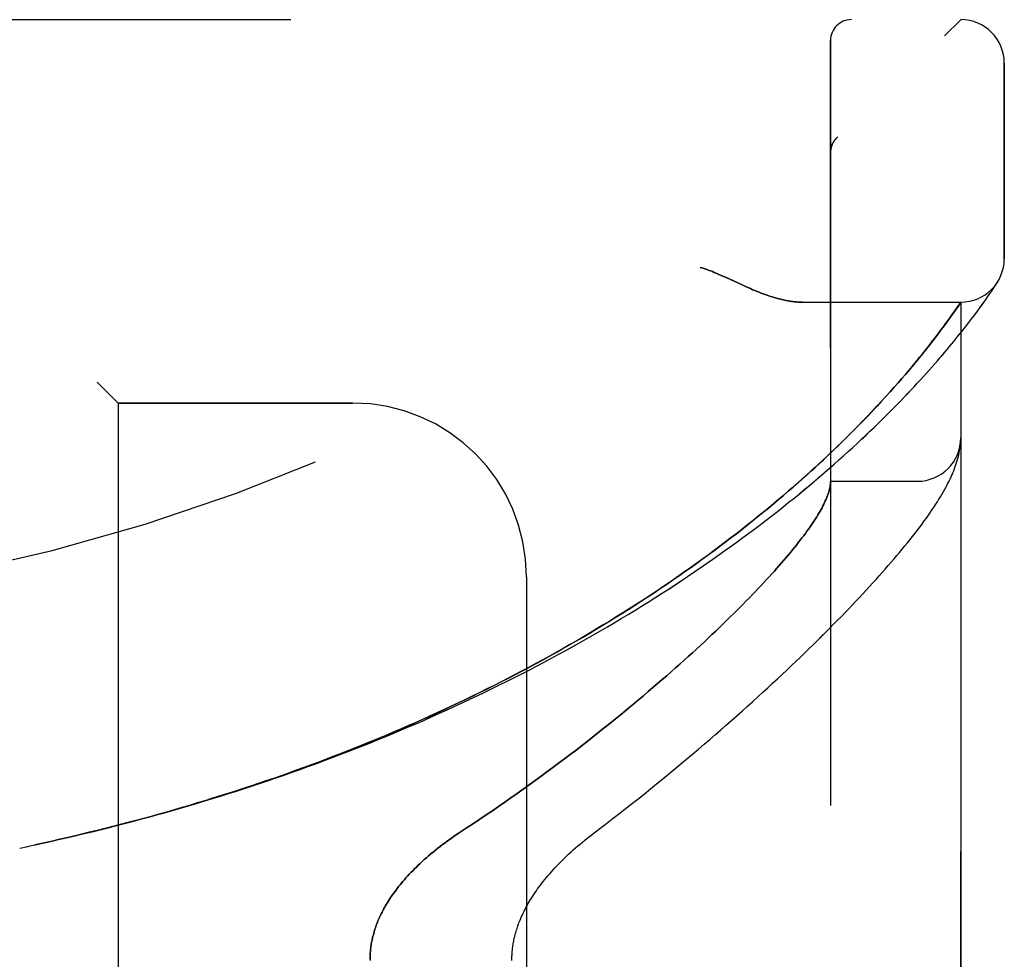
# Model space of a CAD drawing. Header units: inches. Extents: x 0 to 200, y 0 to 129.
# Tile 243 of 256: x 108.09 to 109.51, y 39.06 to 40.41. Entities that reach past the tile are written whole.
import ezdxf

# ---------------------------------------------------------------- set-up
doc = ezdxf.new("R2010")
doc.units = ezdxf.units.IN
doc.header["$LTSCALE"] = 11
doc.header["$MEASUREMENT"] = 0
doc.linetypes.add('HIDDEN', pattern=[0.2, 0.1, -0.1])
doc.layers.add('LEFTHAND_DOOR_ASSEMBLY', color=7, linetype='CONTINUOUS')
doc.layers.add('RIGHTHAND_DOOR_ASSEMBLY', color=7, linetype='CONTINUOUS')

msp = doc.modelspace()

# ---------------------------------------------------------------- linework, layer by layer
at = {"layer": 'LEFTHAND_DOOR_ASSEMBLY', "color": 8, "linetype": 'HIDDEN'}
for p, q in [((107.3792, 40.4121), (109.4429, 40.4121)), ((109.2554, 37.7396), (109.2554, 40.3821)), ((109.5054, 40.0683), (109.5054, 40.3496)), ((109.2657, 40.2434), (109.2655, 40.2432)), ((109.2554, 40.221), (109.2554, 40.2207)), ((109.121, 40.0339), (109.1291, 40.0301)), ((109.4937, 40.0317), (109.4957, 40.0348)), ((109.4954, 40.0343), (109.4951, 40.0338)), ((109.4954, 40.0343), (109.4957, 40.0348)), ((109.4816, 40.0138), (109.4839, 40.0171)), ((109.4839, 40.0171), (109.4868, 40.0214)), ((109.4868, 40.0214), (109.4892, 40.025)), ((109.4892, 40.025), (109.4913, 40.028)), ((109.2149, 40.0058), (109.4429, 40.0058)), ((109.4376, 39.998), (109.4429, 40.0058)), ((109.4429, 38.1158), (109.4429, 40.0058)), ((109.4702, 39.9977), (109.4735, 40.0023)), ((109.4735, 40.0023), (109.4764, 40.0064)), ((109.4764, 40.0064), (109.4792, 40.0103)), ((109.4792, 40.0103), (109.4816, 40.0138)), ((109.4285, 39.9851), (109.4316, 39.9895)), ((109.4316, 39.9895), (109.4344, 39.9935)), ((109.4344, 39.9935), (109.4376, 39.998)), ((109.4628, 39.9877), (109.4667, 39.9929)), ((109.4667, 39.9929), (109.4702, 39.9977)), ((109.4176, 39.9701), (109.4215, 39.9754)), ((109.4215, 39.9754), (109.4251, 39.9804)), ((109.4251, 39.9804), (109.4285, 39.9851)), ((109.4494, 39.9702), (109.4542, 39.9764)), ((109.4542, 39.9764), (109.4587, 39.9822)), ((109.4587, 39.9822), (109.4628, 39.9877)), ((109.4088, 39.9585), (109.4133, 39.9645)), ((109.4133, 39.9645), (109.4176, 39.9701)), ((109.4388, 39.9568), (109.4443, 39.9637)), ((109.4443, 39.9637), (109.4494, 39.9702)), ((109.3953, 39.9411), (109.3989, 39.9456)), ((109.3989, 39.9456), (109.4023, 39.95)), ((109.4023, 39.95), (109.4057, 39.9543)), ((109.4057, 39.9543), (109.4088, 39.9585)), ((109.4329, 39.9495), (109.4388, 39.9568)), ((109.3877, 39.9315), (109.3916, 39.9364)), ((109.3916, 39.9364), (109.3953, 39.9411)), ((109.3727, 39.9132), (109.3772, 39.9187)), ((109.3772, 39.9187), (109.3815, 39.9239)), ((109.3631, 39.9019), (109.368, 39.9077)), ((109.368, 39.9077), (109.3727, 39.9132)), ((108.2004, 39.8908), (108.2304, 39.8608)), ((109.347, 39.8835), (109.3526, 39.8898)), ((109.3526, 39.8898), (109.3579, 39.8959)), ((109.3579, 39.8959), (109.3631, 39.9019)), ((109.3351, 39.8702), (109.3412, 39.877)), ((109.3412, 39.877), (109.347, 39.8835)), ((108.5679, 39.8608), (108.2304, 39.8608)), ((108.2304, 39.8608), (108.2304, 38.2608)), ((109.3221, 39.8561), (109.3288, 39.8633)), ((109.3288, 39.8633), (109.3351, 39.8702)), ((109.3079, 39.841), (109.3151, 39.8487)), ((109.3151, 39.8487), (109.3221, 39.8561)), ((109.4427, 39.8043), (109.4428, 39.805)), ((109.4427, 39.8036), (109.4427, 39.8043)), ((109.4428, 39.805), (109.4428, 39.8057)), ((109.442, 39.7974), (109.4421, 39.7981)), ((109.4421, 39.7988), (109.4422, 39.7995)), ((109.4421, 39.7981), (109.4421, 39.7988)), ((109.4422, 39.7995), (109.4423, 39.8002)), ((109.4423, 39.8002), (109.4424, 39.8009)), ((109.4424, 39.8009), (109.4425, 39.8016)), ((109.4425, 39.8022), (109.4426, 39.8029)), ((109.4425, 39.8016), (109.4425, 39.8022)), ((109.4426, 39.8029), (109.4427, 39.8036)), ((109.2554, 39.7483), (109.3804, 39.7483)), ((108.8179, 39.6108), (108.8179, 38.5108)), ((108.0889, 39.2208), (108.1004, 39.2232))]:
    msp.add_line(p, q, dxfattribs=at)
for points in [[(109.2616, 40.239), (109.2618, 40.2392), (109.262, 40.2395), (109.2622, 40.2397), (109.2624, 40.2399), (109.2625, 40.2402), (109.2627, 40.2404), (109.2629, 40.2406), (109.2631, 40.2408), (109.2633, 40.241), (109.2635, 40.2413), (109.2637, 40.2415), (109.2639, 40.2417), (109.2641, 40.2419), (109.2644, 40.2421), (109.2646, 40.2423), (109.2648, 40.2425), (109.265, 40.2428), (109.2653, 40.243), (109.2655, 40.2432), (109.2657, 40.2434)], [(109.2575, 40.2317), (109.2573, 40.2311), (109.2571, 40.2305), (109.2569, 40.2299), (109.2567, 40.2293), (109.2565, 40.2287), (109.2563, 40.2281), (109.2562, 40.2275), (109.2561, 40.2269), (109.2559, 40.2263), (109.2558, 40.2257), (109.2557, 40.2251), (109.2557, 40.2245), (109.2556, 40.2239), (109.2555, 40.2232), (109.2555, 40.2226), (109.2554, 40.222), (109.2554, 40.2214), (109.2554, 40.221)], [(109.2616, 40.239), (109.2613, 40.2385), (109.2609, 40.2381), (109.2606, 40.2376), (109.2602, 40.2371), (109.2599, 40.2366), (109.2596, 40.236), (109.2593, 40.2355), (109.259, 40.235), (109.2587, 40.2344), (109.2585, 40.2339), (109.2582, 40.2333), (109.2579, 40.2328), (109.2577, 40.2322), (109.2575, 40.2317)], [(109.0679, 40.0558), (109.07, 40.0552), (109.072, 40.0546), (109.0741, 40.0539), (109.0763, 40.0532), (109.0785, 40.0524), (109.0807, 40.0516), (109.0831, 40.0507), (109.0856, 40.0498), (109.0882, 40.0487), (109.091, 40.0475), (109.094, 40.0463), (109.0972, 40.0449), (109.1006, 40.0433), (109.1042, 40.0417)], [(109.1042, 40.0417), (109.1123, 40.0379), (109.121, 40.0339)], [(109.4913, 40.028), (109.4918, 40.0289), (109.4937, 40.0317)], [(109.1291, 40.0301), (109.1329, 40.0284), (109.1366, 40.0268), (109.1401, 40.0253), (109.1434, 40.0238), (109.1467, 40.0225), (109.1498, 40.0212), (109.1528, 40.02), (109.1557, 40.0189), (109.1586, 40.0178), (109.1614, 40.0168), (109.1641, 40.0158), (109.1667, 40.0149), (109.1692, 40.0141), (109.1717, 40.0133), (109.1742, 40.0126), (109.1765, 40.0119), (109.1789, 40.0112), (109.1811, 40.0106), (109.1833, 40.01), (109.1855, 40.0095), (109.1876, 40.009), (109.1897, 40.0086), (109.1918, 40.0082), (109.1938, 40.0078), (109.1957, 40.0075), (109.1976, 40.0072), (109.1995, 40.0069), (109.2014, 40.0067), (109.2032, 40.0065), (109.205, 40.0063), (109.2067, 40.0061), (109.2084, 40.006), (109.2101, 40.0059), (109.2117, 40.0059), (109.2133, 40.0058), (109.2149, 40.0058)], [(108.1001, 39.2232), (108.112, 39.2257), (108.1236, 39.2282), (108.1352, 39.2308), (108.1468, 39.2334), (108.1584, 39.2361), (108.17, 39.2388), (108.1816, 39.2415), (108.1932, 39.2443), (108.2048, 39.2472), (108.2164, 39.2501), (108.228, 39.253), (108.2396, 39.256), (108.2511, 39.259), (108.2627, 39.2621), (108.2743, 39.2652), (108.2858, 39.2684), (108.2974, 39.2716), (108.3089, 39.2749), (108.3205, 39.2782), (108.332, 39.2816), (108.3435, 39.285), (108.355, 39.2885), (108.3665, 39.292), (108.378, 39.2956), (108.3895, 39.2992), (108.401, 39.3028), (108.4124, 39.3065), (108.4239, 39.3103), (108.4353, 39.3141), (108.4467, 39.3179), (108.4581, 39.3218), (108.4695, 39.3258), (108.4809, 39.3298), (108.4922, 39.3338), (108.5036, 39.3379), (108.5149, 39.342), (108.5262, 39.3462), (108.5375, 39.3505), (108.5487, 39.3547), (108.56, 39.3591), (108.5712, 39.3634), (108.5824, 39.3679), (108.5936, 39.3723), (108.6047, 39.3768), (108.6159, 39.3814), (108.627, 39.386), (108.6381, 39.3907), (108.6491, 39.3954), (108.6601, 39.4001), (108.6711, 39.4049), (108.6821, 39.4098), (108.6931, 39.4147), (108.704, 39.4196), (108.7149, 39.4246), (108.7257, 39.4296), (108.7365, 39.4347), (108.7473, 39.4398), (108.7581, 39.445), (108.7688, 39.4502), (108.7794, 39.4554), (108.7901, 39.4607), (108.8007, 39.466), (108.8112, 39.4714), (108.8218, 39.4768), (108.8322, 39.4823), (108.8427, 39.4878), (108.8531, 39.4933), (108.8634, 39.4989), (108.8737, 39.5045), (108.884, 39.5102), (108.8942, 39.5159), (108.9043, 39.5216), (108.9144, 39.5274), (108.9245, 39.5331), (108.9345, 39.539), (108.9444, 39.5448), (108.9543, 39.5507), (108.9641, 39.5567), (108.9739, 39.5626), (108.9836, 39.5686), (108.9932, 39.5746), (109.0028, 39.5807), (109.0123, 39.5867), (109.0218, 39.5928), (109.0312, 39.5989), (109.0405, 39.6051), (109.0497, 39.6112), (109.0589, 39.6174), (109.068, 39.6236), (109.077, 39.6298), (109.086, 39.636), (109.0948, 39.6423), (109.1036, 39.6485), (109.1124, 39.6548), (109.121, 39.6611), (109.1295, 39.6673), (109.138, 39.6736), (109.1464, 39.6799), (109.1547, 39.6862), (109.1628, 39.6924), (109.171, 39.6987), (109.179, 39.705), (109.1869, 39.7112), (109.1947, 39.7175), (109.2024, 39.7237), (109.2101, 39.7299), (109.2176, 39.7362), (109.2251, 39.7424), (109.2324, 39.7485), (109.2396, 39.7547), (109.2468, 39.7608), (109.2538, 39.7669), (109.2607, 39.773), (109.2675, 39.779), (109.2742, 39.785), (109.2808, 39.7909), (109.2873, 39.7969), (109.2937, 39.8027), (109.3, 39.8086), (109.3061, 39.8144), (109.3122, 39.8201), (109.3181, 39.8258), (109.3239, 39.8314), (109.3296, 39.837), (109.3352, 39.8425), (109.3407, 39.848), (109.346, 39.8534), (109.3512, 39.8587), (109.3564, 39.8639), (109.3614, 39.8691), (109.3663, 39.8743), (109.3711, 39.8793), (109.3758, 39.8843), (109.3803, 39.8892), (109.3848, 39.8941), (109.3891, 39.8988), (109.3933, 39.9035), (109.3975, 39.9081), (109.4015, 39.9126), (109.4054, 39.917), (109.4092, 39.9214), (109.4129, 39.9257), (109.4165, 39.9299), (109.42, 39.934), (109.4233, 39.938), (109.4266, 39.9419), (109.4329, 39.9495)], [(109.3815, 39.9239), (109.3836, 39.9265), (109.3877, 39.9315)], [(108.1112, 39.2255), (108.1223, 39.228), (108.1334, 39.2304), (108.1446, 39.2329), (108.1557, 39.2355), (108.1668, 39.2381), (108.178, 39.2407), (108.1891, 39.2434), (108.2002, 39.2461), (108.2113, 39.2489), (108.2224, 39.2517), (108.2335, 39.2545), (108.2446, 39.2574), (108.2557, 39.2604), (108.2668, 39.2634), (108.2779, 39.2664), (108.2889, 39.2695), (108.3, 39.2726), (108.311, 39.2757), (108.3221, 39.279), (108.3331, 39.2822), (108.3441, 39.2855), (108.3552, 39.2888), (108.3662, 39.2922), (108.3772, 39.2957), (108.3882, 39.2991), (108.3991, 39.3027), (108.4101, 39.3062), (108.421, 39.3099), (108.432, 39.3135), (108.4429, 39.3172), (108.4538, 39.321), (108.4647, 39.3248), (108.4756, 39.3286), (108.4864, 39.3325), (108.4973, 39.3364), (108.5081, 39.3404), (108.5189, 39.3444), (108.5297, 39.3485), (108.5404, 39.3526), (108.5512, 39.3568), (108.5619, 39.361), (108.5726, 39.3652), (108.5833, 39.3695), (108.594, 39.3739), (108.6046, 39.3782), (108.6152, 39.3827), (108.6258, 39.3872), (108.6364, 39.3917), (108.6469, 39.3962), (108.6574, 39.4009), (108.6679, 39.4055), (108.6783, 39.4102), (108.6888, 39.4149), (108.6992, 39.4197), (108.7095, 39.4246), (108.7198, 39.4294), (108.7301, 39.4344), (108.7404, 39.4393), (108.7506, 39.4443), (108.7608, 39.4494), (108.771, 39.4545), (108.7811, 39.4596), (108.7912, 39.4648), (108.8013, 39.47), (108.8113, 39.4752), (108.8212, 39.4805), (108.8312, 39.4859), (108.8411, 39.4912), (108.8509, 39.4967), (108.8607, 39.5021), (108.8704, 39.5076), (108.8801, 39.5131), (108.8898, 39.5187), (108.8994, 39.5243), (108.909, 39.5299), (108.9185, 39.5356), (108.9279, 39.5413), (108.9373, 39.547), (108.9467, 39.5528), (108.956, 39.5586), (108.9652, 39.5644), (108.9744, 39.5702), (108.9835, 39.5761), (108.9925, 39.582), (109.0015, 39.588), (109.0104, 39.5939), (109.0193, 39.5999), (109.0281, 39.6059), (109.0368, 39.6119), (109.0455, 39.618), (109.0541, 39.624), (109.0626, 39.6301), (109.071, 39.6362), (109.0794, 39.6423), (109.0877, 39.6484), (109.0959, 39.6545), (109.104, 39.6606), (109.112, 39.6668), (109.12, 39.6729), (109.1279, 39.6791), (109.1357, 39.6852), (109.1434, 39.6913), (109.151, 39.6975), (109.1585, 39.7036), (109.166, 39.7097), (109.1733, 39.7158), (109.1806, 39.7219), (109.1877, 39.728), (109.1947, 39.734), (109.2016, 39.7399), (109.2083, 39.7458), (109.2148, 39.7516), (109.2212, 39.7573), (109.2273, 39.7628), (109.2333, 39.7682), (109.239, 39.7736), (109.2446, 39.7787), (109.25, 39.7838), (109.2553, 39.7887), (109.2603, 39.7936), (109.2653, 39.7983), (109.2701, 39.803), (109.2747, 39.8075), (109.2793, 39.812), (109.2837, 39.8164), (109.288, 39.8207), (109.2922, 39.825), (109.2963, 39.8291), (109.3002, 39.8331), (109.3079, 39.841)], [(109.4428, 39.8057), (109.4428, 39.8061), (109.4428, 39.8064), (109.4429, 39.8068), (109.4429, 39.8071), (109.4429, 39.8075), (109.4429, 39.8079), (109.4429, 39.8083), (109.4429, 39.8086), (109.4429, 39.809), (109.4429, 39.8094), (109.4429, 39.8097), (109.4429, 39.81)], [(108.9088, 39.2376), (108.9217, 39.2475), (108.9313, 39.2548), (108.9408, 39.2621), (108.9502, 39.2694), (108.9595, 39.2767), (108.9688, 39.284), (108.978, 39.2912), (108.9871, 39.2985), (108.9962, 39.3058), (109.0051, 39.313), (109.014, 39.3203), (109.0228, 39.3275), (109.0315, 39.3346), (109.0401, 39.3418), (109.0486, 39.3489), (109.057, 39.356), (109.0653, 39.3631), (109.0736, 39.3701), (109.0817, 39.3771), (109.0898, 39.3841), (109.0977, 39.391), (109.1056, 39.3979), (109.1134, 39.4047), (109.121, 39.4115), (109.1286, 39.4182), (109.1361, 39.425), (109.1435, 39.4316), (109.1508, 39.4382), (109.158, 39.4448), (109.1651, 39.4513), (109.1721, 39.4578), (109.179, 39.4642), (109.1858, 39.4705), (109.1925, 39.4768), (109.1991, 39.4831), (109.2056, 39.4893), (109.212, 39.4954), (109.2183, 39.5015), (109.2245, 39.5076), (109.2307, 39.5136), (109.2367, 39.5195), (109.2426, 39.5254), (109.2485, 39.5312), (109.2543, 39.537), (109.2599, 39.5427), (109.2655, 39.5483), (109.271, 39.5539), (109.2764, 39.5595), (109.2817, 39.565), (109.2869, 39.5704), (109.292, 39.5758), (109.297, 39.5812), (109.302, 39.5865), (109.3069, 39.5917), (109.3116, 39.5969), (109.3163, 39.602), (109.3209, 39.6071), (109.3254, 39.6121), (109.3299, 39.6171), (109.3342, 39.622), (109.3385, 39.6269), (109.3427, 39.6318), (109.3468, 39.6366), (109.3509, 39.6413), (109.3548, 39.646), (109.3587, 39.6507), (109.3625, 39.6553), (109.3662, 39.6599), (109.3699, 39.6644), (109.3734, 39.669), (109.377, 39.6735), (109.3804, 39.678), (109.3838, 39.6824), (109.3871, 39.6868), (109.3902, 39.6912), (109.3933, 39.6954), (109.3963, 39.6996), (109.3991, 39.7037), (109.4018, 39.7076), (109.4044, 39.7115), (109.4068, 39.7152), (109.4091, 39.7188), (109.4114, 39.7224), (109.4135, 39.7259), (109.4155, 39.7293), (109.4174, 39.7326), (109.4193, 39.7359), (109.4211, 39.7391), (109.4228, 39.7422), (109.4244, 39.7454), (109.4259, 39.7484), (109.4274, 39.7515), (109.4288, 39.7545), (109.4301, 39.7575), (109.4314, 39.7605), (109.4326, 39.7634), (109.4338, 39.7664), (109.4349, 39.7693), (109.4359, 39.7722), (109.4368, 39.7751), (109.4377, 39.778), (109.4386, 39.7809), (109.4393, 39.7837), (109.44, 39.7865), (109.4406, 39.7893), (109.4411, 39.7921), (109.4416, 39.7948), (109.442, 39.7974)], [(109.2554, 39.7473), (109.2554, 39.747), (109.2554, 39.7467), (109.2554, 39.7464), (109.2554, 39.746), (109.2554, 39.7456), (109.2553, 39.7452), (109.2553, 39.7447), (109.2552, 39.7442)], [(109.2552, 39.7442), (109.255, 39.7425), (109.2547, 39.7407), (109.2544, 39.7388), (109.254, 39.7369), (109.2535, 39.735), (109.2529, 39.733), (109.2523, 39.731), (109.2515, 39.7289), (109.2508, 39.7267), (109.2499, 39.7245), (109.249, 39.7223), (109.2479, 39.72), (109.2469, 39.7177), (109.2457, 39.7153), (109.2445, 39.7128), (109.2432, 39.7103), (109.2418, 39.7078), (109.2403, 39.7052), (109.2388, 39.7025), (109.2372, 39.6998), (109.2355, 39.6971), (109.2337, 39.6943), (109.2319, 39.6914), (109.2299, 39.6885), (109.2279, 39.6856), (109.2259, 39.6825), (109.2237, 39.6795), (109.2215, 39.6764), (109.2192, 39.6732), (109.2168, 39.67), (109.2143, 39.6667), (109.2117, 39.6634), (109.2091, 39.66), (109.2064, 39.6565), (109.2036, 39.653), (109.2007, 39.6495), (109.1977, 39.6459), (109.1947, 39.6422), (109.1916, 39.6385), (109.1883, 39.6347), (109.185, 39.6309), (109.1817, 39.627), (109.1782, 39.6231), (109.1746, 39.6191), (109.171, 39.6151), (109.1673, 39.611), (109.1635, 39.6068), (109.1596, 39.6026), (109.1556, 39.5983), (109.1515, 39.594), (109.1473, 39.5896), (109.1431, 39.5852), (109.1387, 39.5807), (109.1343, 39.5762), (109.1298, 39.5716), (109.1251, 39.5669), (109.1204, 39.5622), (109.1156, 39.5575), (109.1107, 39.5527), (109.1057, 39.5478), (109.1007, 39.5429), (109.0955, 39.5379), (109.0902, 39.5329), (109.0849, 39.5278), (109.0794, 39.5227), (109.0739, 39.5175), (109.0682, 39.5122), (109.0625, 39.507), (109.0567, 39.5016), (109.0507, 39.4962), (109.0447, 39.4908), (109.0386, 39.4853), (109.0324, 39.4798), (109.0261, 39.4742), (109.0197, 39.4686), (109.0132, 39.463), (109.0066, 39.4573), (108.9999, 39.4515), (108.9932, 39.4457), (108.9863, 39.4399), (108.9793, 39.434), (108.9723, 39.4281), (108.9651, 39.4222), (108.9579, 39.4162), (108.9505, 39.4102), (108.9431, 39.4042), (108.9356, 39.3981), (108.928, 39.3921), (108.9203, 39.386), (108.9126, 39.3798), (108.9047, 39.3737), (108.8968, 39.3675), (108.8888, 39.3613), (108.8807, 39.3551), (108.8725, 39.3489), (108.8642, 39.3427), (108.8559, 39.3365), (108.8475, 39.3302), (108.839, 39.324), (108.8305, 39.3178), (108.8219, 39.3115), (108.8132, 39.3053), (108.8045, 39.2991), (108.7957, 39.2929), (108.7868, 39.2868), (108.7779, 39.2806), (108.769, 39.2745), (108.76, 39.2684), (108.751, 39.2623), (108.7419, 39.2562), (108.7328, 39.2502), (108.7197, 39.2417)], [(108.7197, 39.2417), (108.7158, 39.2391), (108.712, 39.2365), (108.7082, 39.2338), (108.7045, 39.2312), (108.7009, 39.2285), (108.6973, 39.2258), (108.6938, 39.2231), (108.6903, 39.2204), (108.6869, 39.2177), (108.6836, 39.215), (108.6803, 39.2123), (108.6771, 39.2096), (108.674, 39.2069), (108.671, 39.2042), (108.668, 39.2015), (108.6651, 39.1988), (108.6623, 39.1961), (108.6596, 39.1935), (108.6569, 39.1908), (108.6543, 39.1882), (108.6518, 39.1856), (108.6493, 39.183), (108.6469, 39.1804), (108.6446, 39.1778), (108.6424, 39.1753), (108.6402, 39.1728), (108.6381, 39.1703), (108.6361, 39.1678), (108.6341, 39.1653), (108.6322, 39.1628), (108.6303, 39.1604), (108.6285, 39.158), (108.6268, 39.1556), (108.6251, 39.1533), (108.6235, 39.1509), (108.6219, 39.1486), (108.6204, 39.1463), (108.619, 39.144), (108.6176, 39.1417), (108.6162, 39.1395), (108.6149, 39.1373), (108.6137, 39.1351), (108.6125, 39.1329), (108.6113, 39.1307), (108.6102, 39.1286), (108.6091, 39.1264), (108.6081, 39.1243), (108.6071, 39.1222), (108.6062, 39.1201), (108.6053, 39.1181), (108.6044, 39.116), (108.6036, 39.114), (108.6028, 39.1119), (108.602, 39.1099), (108.6013, 39.1079), (108.6006, 39.1059), (108.6, 39.104), (108.5993, 39.102), (108.5987, 39.1001), (108.5982, 39.0981), (108.5977, 39.0962), (108.5972, 39.0943), (108.5967, 39.0924), (108.5963, 39.0905), (108.5958, 39.0886), (108.5955, 39.0867), (108.5951, 39.0848), (108.5948, 39.0829), (108.5945, 39.081), (108.5942, 39.0792), (108.594, 39.0773), (108.5938, 39.0755), (108.5936, 39.0736), (108.5934, 39.0718), (108.5933, 39.07), (108.5931, 39.0681), (108.5931, 39.0663), (108.593, 39.0645), (108.593, 39.0626), (108.5929, 39.0608), (108.593, 39.059)], [(108.797, 39.0608), (108.797, 39.0624), (108.7971, 39.064), (108.7971, 39.0656), (108.7972, 39.0672), (108.7973, 39.0688), (108.7974, 39.0704), (108.7975, 39.072), (108.7977, 39.0737), (108.7978, 39.0753), (108.798, 39.0769), (108.7982, 39.0786), (108.7985, 39.0802), (108.7987, 39.0819), (108.799, 39.0836), (108.7993, 39.0853), (108.7996, 39.087), (108.8, 39.0888), (108.8003, 39.0905), (108.8007, 39.0923), (108.8012, 39.0941), (108.8016, 39.0959), (108.8021, 39.0977), (108.8026, 39.0995), (108.8032, 39.1014), (108.8038, 39.1033), (108.8044, 39.1052), (108.805, 39.1071), (108.8057, 39.1091), (108.8064, 39.1111), (108.8072, 39.1131), (108.808, 39.1151), (108.8088, 39.1172), (108.8097, 39.1193), (108.8106, 39.1214), (108.8116, 39.1236), (108.8126, 39.1258), (108.8137, 39.128), (108.8148, 39.1302), (108.8159, 39.1325), (108.8171, 39.1348), (108.8184, 39.1371), (108.8197, 39.1395), (108.821, 39.1418), (108.8225, 39.1443), (108.8239, 39.1467), (108.8255, 39.1492), (108.8271, 39.1517), (108.8287, 39.1542), (108.8305, 39.1568), (108.8322, 39.1594), (108.8341, 39.162), (108.836, 39.1647), (108.838, 39.1674), (108.8401, 39.1701), (108.8422, 39.1728), (108.8444, 39.1755), (108.8467, 39.1783), (108.849, 39.1811), (108.8514, 39.1839), (108.8539, 39.1867), (108.8564, 39.1896), (108.859, 39.1924), (108.8617, 39.1953), (108.8644, 39.1981), (108.8672, 39.201), (108.8701, 39.2039), (108.873, 39.2067), (108.876, 39.2096), (108.879, 39.2125), (108.8821, 39.2153), (108.8853, 39.2182), (108.8885, 39.221), (108.8918, 39.2238), (108.8951, 39.2266), (108.8984, 39.2294), (108.9018, 39.2322), (108.9053, 39.2349), (108.9088, 39.2376)]]:
    msp.add_lwpolyline(points, dxfattribs=at)
for centre, radius, start, end in [((107.4429, 42.3359), 2.7751, 270, 316.1116), ((109.2854, 40.3821), 0.03, 90, 180), ((109.4429, 40.3496), 0.0625, 0, 90), ((109.4429, 40.0683), 0.0625, 270, 360), ((108.5679, 39.6108), 0.25, 0, 90), ((109.3804, 39.8108), 0.0625, 270, 360)]:
    msp.add_arc(centre, radius, start, end, dxfattribs=at)
at = {"layer": 'RIGHTHAND_DOOR_ASSEMBLY', "color": 8, "linetype": 'HIDDEN'}
for p, q in [((107.3792, 40.4121), (109.4429, 40.4121)), ((109.2554, 40.3821), (109.2554, 37.7396)), ((109.5054, 40.3496), (109.5054, 40.0683)), ((109.2657, 40.2434), (109.2655, 40.2432)), ((109.2554, 40.2207), (109.2554, 40.221)), ((109.121, 40.0339), (109.1042, 40.0417)), ((109.1291, 40.0301), (109.121, 40.0339)), ((109.4937, 40.0317), (109.4954, 40.0343)), ((109.4816, 40.0138), (109.4839, 40.0171)), ((109.4839, 40.0171), (109.4868, 40.0214)), ((109.4868, 40.0214), (109.4892, 40.025)), ((109.4892, 40.025), (109.4913, 40.028)), ((109.2149, 40.0058), (109.4429, 40.0058)), ((109.4429, 40.0058), (109.4389, 39.9998)), ((109.4429, 40.0058), (109.4429, 38.1158)), ((109.4702, 39.9977), (109.4735, 40.0022)), ((109.4735, 40.0022), (109.4764, 40.0064)), ((109.4764, 40.0064), (109.4791, 40.0103)), ((109.4791, 40.0103), (109.4816, 40.0138)), ((109.4326, 39.9909), (109.4296, 39.9866)), ((109.4361, 39.9958), (109.4326, 39.9909)), ((109.4389, 39.9998), (109.4361, 39.9958)), ((109.4628, 39.9877), (109.4667, 39.9929)), ((109.4667, 39.9929), (109.4702, 39.9977)), ((109.4227, 39.9771), (109.4189, 39.9719)), ((109.4263, 39.982), (109.4227, 39.9771)), ((109.4296, 39.9866), (109.4263, 39.982)), ((109.4494, 39.9702), (109.4542, 39.9764)), ((109.4542, 39.9764), (109.4587, 39.9822)), ((109.4587, 39.9822), (109.4628, 39.9877)), ((109.4104, 39.9605), (109.4073, 39.9564)), ((109.4148, 39.9664), (109.4104, 39.9605)), ((109.4189, 39.9719), (109.4148, 39.9664)), ((109.4388, 39.9567), (109.4443, 39.9636)), ((109.4443, 39.9636), (109.4494, 39.9702)), ((109.4006, 39.9479), (109.3971, 39.9434)), ((109.404, 39.9522), (109.4006, 39.9479)), ((109.4073, 39.9564), (109.404, 39.9522)), ((109.4329, 39.9495), (109.4388, 39.9567)), ((109.3897, 39.934), (109.3857, 39.929)), ((109.3935, 39.9388), (109.3897, 39.934)), ((109.3971, 39.9434), (109.3935, 39.9388)), ((109.3772, 39.9187), (109.3727, 39.9133)), ((109.3815, 39.924), (109.3772, 39.9187)), ((109.3857, 39.929), (109.3815, 39.924)), ((109.368, 39.9077), (109.3631, 39.902)), ((109.3727, 39.9133), (109.368, 39.9077)), ((108.2304, 39.8608), (108.2004, 39.8908)), ((109.3527, 39.8899), (109.3471, 39.8836)), ((109.358, 39.896), (109.3527, 39.8899)), ((109.3631, 39.902), (109.358, 39.896)), ((109.3413, 39.8771), (109.3352, 39.8704)), ((109.3471, 39.8836), (109.3413, 39.8771)), ((108.2304, 39.8608), (108.5679, 39.8608)), ((108.2304, 39.8608), (108.2304, 38.2608)), ((109.3289, 39.8634), (109.3223, 39.8563)), ((109.3352, 39.8704), (109.3289, 39.8634)), ((109.3153, 39.8489), (109.308, 39.8412)), ((109.3223, 39.8563), (109.3153, 39.8489)), ((109.4426, 39.8033), (109.4427, 39.8039)), ((109.4427, 39.8046), (109.4428, 39.8053)), ((109.4427, 39.8039), (109.4427, 39.8046)), ((109.442, 39.7974), (109.4421, 39.7985)), ((109.4421, 39.7985), (109.4422, 39.7992)), ((109.4422, 39.7992), (109.4423, 39.7999)), ((109.4423, 39.7999), (109.4424, 39.8006)), ((109.4424, 39.8012), (109.4425, 39.8019)), ((109.4424, 39.8006), (109.4424, 39.8012)), ((109.4425, 39.8019), (109.4426, 39.8026)), ((109.4426, 39.8026), (109.4426, 39.8033)), ((109.2554, 39.7483), (109.3804, 39.7483)), ((108.8179, 39.6108), (108.8179, 38.5108)), ((108.0889, 39.2208), (108.1004, 39.2232))]:
    msp.add_line(p, q, dxfattribs=at)
for points in [[(109.2657, 40.2434), (109.2655, 40.2432), (109.2653, 40.243), (109.265, 40.2428), (109.2648, 40.2425), (109.2646, 40.2423), (109.2644, 40.2421), (109.2642, 40.2419), (109.2639, 40.2417), (109.2637, 40.2415), (109.2635, 40.2413), (109.2633, 40.2411), (109.2631, 40.2408), (109.2629, 40.2406), (109.2627, 40.2404), (109.2626, 40.2402), (109.2624, 40.2399), (109.2622, 40.2397), (109.262, 40.2395), (109.2618, 40.2393), (109.2616, 40.239)], [(109.2554, 40.221), (109.2554, 40.2214), (109.2554, 40.222), (109.2555, 40.2226), (109.2555, 40.2232), (109.2556, 40.2238), (109.2556, 40.2244), (109.2557, 40.2251), (109.2558, 40.2257), (109.2559, 40.2263), (109.2561, 40.2269), (109.2562, 40.2275), (109.2563, 40.2281), (109.2565, 40.2287), (109.2566, 40.2292), (109.2568, 40.2298), (109.257, 40.2304), (109.2572, 40.231), (109.2574, 40.2315)], [(109.2574, 40.2315), (109.2577, 40.2321), (109.2579, 40.2327), (109.2582, 40.2333), (109.2584, 40.2338), (109.2587, 40.2344), (109.259, 40.2349), (109.2593, 40.2355), (109.2596, 40.236), (109.2599, 40.2365), (109.2602, 40.237), (109.2606, 40.2376), (109.2609, 40.2381), (109.2613, 40.2385), (109.2616, 40.239)], [(109.1042, 40.0417), (109.1006, 40.0433), (109.0972, 40.0449), (109.094, 40.0463), (109.091, 40.0475), (109.0882, 40.0487), (109.0856, 40.0498), (109.0831, 40.0507), (109.0807, 40.0516), (109.0785, 40.0524), (109.0763, 40.0532), (109.0741, 40.0539), (109.072, 40.0546), (109.07, 40.0552), (109.0679, 40.0558)], [(109.4913, 40.028), (109.4918, 40.0289), (109.4937, 40.0317)], [(109.2149, 40.0058), (109.2133, 40.0058), (109.2117, 40.0059), (109.2101, 40.0059), (109.2084, 40.006), (109.2067, 40.0061), (109.205, 40.0063), (109.2032, 40.0065), (109.2014, 40.0067), (109.1995, 40.0069), (109.1976, 40.0072), (109.1957, 40.0075), (109.1938, 40.0078), (109.1918, 40.0082), (109.1897, 40.0086), (109.1877, 40.009), (109.1855, 40.0095), (109.1834, 40.01), (109.1811, 40.0106), (109.1789, 40.0112), (109.1765, 40.0119), (109.1742, 40.0126), (109.1717, 40.0133), (109.1692, 40.0141), (109.1667, 40.0149), (109.1641, 40.0158), (109.1614, 40.0168), (109.1586, 40.0178), (109.1557, 40.0189), (109.1528, 40.02), (109.1498, 40.0212), (109.1467, 40.0225), (109.1434, 40.0238), (109.1401, 40.0253), (109.1366, 40.0268), (109.1329, 40.0284), (109.1291, 40.0301)], [(108.1001, 39.2232), (108.112, 39.2257), (108.1236, 39.2282), (108.1352, 39.2308), (108.1468, 39.2334), (108.1584, 39.2361), (108.17, 39.2388), (108.1816, 39.2415), (108.1932, 39.2443), (108.2048, 39.2472), (108.2164, 39.2501), (108.228, 39.253), (108.2395, 39.256), (108.2511, 39.259), (108.2627, 39.2621), (108.2742, 39.2652), (108.2858, 39.2684), (108.2974, 39.2716), (108.3089, 39.2749), (108.3204, 39.2782), (108.332, 39.2816), (108.3435, 39.285), (108.355, 39.2885), (108.3665, 39.292), (108.378, 39.2956), (108.3895, 39.2992), (108.4009, 39.3028), (108.4124, 39.3065), (108.4238, 39.3103), (108.4353, 39.3141), (108.4467, 39.3179), (108.4581, 39.3218), (108.4695, 39.3258), (108.4808, 39.3298), (108.4922, 39.3338), (108.5035, 39.3379), (108.5149, 39.342), (108.5262, 39.3462), (108.5374, 39.3504), (108.5487, 39.3547), (108.56, 39.3591), (108.5712, 39.3634), (108.5824, 39.3679), (108.5936, 39.3723), (108.6047, 39.3768), (108.6158, 39.3814), (108.627, 39.386), (108.638, 39.3907), (108.6491, 39.3954), (108.6601, 39.4001), (108.6711, 39.4049), (108.6821, 39.4098), (108.693, 39.4147), (108.704, 39.4196), (108.7148, 39.4246), (108.7257, 39.4296), (108.7365, 39.4347), (108.7473, 39.4398), (108.758, 39.445), (108.7687, 39.4502), (108.7794, 39.4554), (108.7901, 39.4607), (108.8007, 39.466), (108.8112, 39.4714), (108.8217, 39.4768), (108.8322, 39.4823), (108.8427, 39.4878), (108.853, 39.4933), (108.8634, 39.4989), (108.8737, 39.5045), (108.8839, 39.5102), (108.8941, 39.5158), (108.9043, 39.5216), (108.9144, 39.5273), (108.9244, 39.5331), (108.9344, 39.539), (108.9444, 39.5448), (108.9542, 39.5507), (108.9641, 39.5567), (108.9738, 39.5626), (108.9835, 39.5686), (108.9932, 39.5746), (109.0028, 39.5807), (109.0123, 39.5867), (109.0217, 39.5928), (109.0311, 39.5989), (109.0404, 39.6051), (109.0497, 39.6112), (109.0589, 39.6174), (109.068, 39.6236), (109.077, 39.6298), (109.0859, 39.636), (109.0948, 39.6423), (109.1036, 39.6485), (109.1123, 39.6548), (109.121, 39.661), (109.1295, 39.6673), (109.138, 39.6736), (109.1463, 39.6799), (109.1546, 39.6861), (109.1628, 39.6924), (109.1709, 39.6987), (109.1789, 39.705), (109.1869, 39.7112), (109.1947, 39.7175), (109.2024, 39.7237), (109.2101, 39.7299), (109.2176, 39.7361), (109.225, 39.7423), (109.2324, 39.7485), (109.2396, 39.7547), (109.2468, 39.7608), (109.2538, 39.7669), (109.2607, 39.7729), (109.2675, 39.779), (109.2742, 39.785), (109.2808, 39.7909), (109.2873, 39.7968), (109.2937, 39.8027), (109.2999, 39.8086), (109.3061, 39.8143), (109.3121, 39.8201), (109.3181, 39.8258), (109.3239, 39.8314), (109.3296, 39.837), (109.3352, 39.8425), (109.3406, 39.8479), (109.346, 39.8533), (109.3512, 39.8587), (109.3564, 39.8639), (109.3614, 39.8691), (109.3663, 39.8742), (109.3711, 39.8793), (109.3757, 39.8843), (109.3803, 39.8892), (109.3848, 39.894), (109.3891, 39.8988), (109.3933, 39.9035), (109.3974, 39.9081), (109.4015, 39.9126), (109.4054, 39.917), (109.4092, 39.9214), (109.4129, 39.9257), (109.4165, 39.9298), (109.4199, 39.9339), (109.4233, 39.938), (109.4266, 39.9419), (109.4329, 39.9495)], [(109.308, 39.8412), (109.3004, 39.8333), (109.2965, 39.8293), (109.2924, 39.8252), (109.2882, 39.8209), (109.2839, 39.8166), (109.2795, 39.8123), (109.275, 39.8078), (109.2703, 39.8032), (109.2655, 39.7986), (109.2606, 39.7939), (109.2556, 39.789), (109.2503, 39.7841), (109.245, 39.779), (109.2394, 39.7739), (109.2336, 39.7686), (109.2277, 39.7632), (109.2216, 39.7576), (109.2152, 39.752), (109.2087, 39.7462), (109.202, 39.7403), (109.1952, 39.7344), (109.1882, 39.7284), (109.1811, 39.7223), (109.1738, 39.7162), (109.1665, 39.7101), (109.159, 39.704), (109.1515, 39.6979), (109.1439, 39.6917), (109.1362, 39.6856), (109.1284, 39.6795), (109.1205, 39.6733), (109.1126, 39.6672), (109.1045, 39.661), (109.0964, 39.6549), (109.0882, 39.6488), (109.0799, 39.6427), (109.0715, 39.6365), (109.0631, 39.6305), (109.0546, 39.6244), (109.046, 39.6183), (109.0373, 39.6123), (109.0286, 39.6062), (109.0198, 39.6002), (109.0109, 39.5942), (109.002, 39.5883), (108.993, 39.5823), (108.984, 39.5764), (108.9749, 39.5706), (108.9657, 39.5647), (108.9564, 39.5589), (108.9472, 39.5531), (108.9378, 39.5473), (108.9284, 39.5416), (108.9189, 39.5359), (108.9094, 39.5302), (108.8999, 39.5245), (108.8903, 39.5189), (108.8806, 39.5134), (108.8709, 39.5078), (108.8611, 39.5024), (108.8513, 39.4969), (108.8415, 39.4915), (108.8316, 39.4861), (108.8217, 39.4808), (108.8117, 39.4755), (108.8017, 39.4702), (108.7916, 39.465), (108.7815, 39.4598), (108.7714, 39.4547), (108.7612, 39.4496), (108.751, 39.4445), (108.7408, 39.4395), (108.7305, 39.4346), (108.7202, 39.4296), (108.7099, 39.4247), (108.6995, 39.4199), (108.6891, 39.4151), (108.6787, 39.4104), (108.6682, 39.4057), (108.6577, 39.401), (108.6472, 39.3964), (108.6367, 39.3918), (108.6261, 39.3873), (108.6155, 39.3828), (108.6049, 39.3784), (108.5943, 39.374), (108.5836, 39.3696), (108.5729, 39.3653), (108.5622, 39.3611), (108.5515, 39.3569), (108.5407, 39.3527), (108.5299, 39.3486), (108.5192, 39.3445), (108.5083, 39.3405), (108.4975, 39.3365), (108.4867, 39.3326), (108.4758, 39.3287), (108.4649, 39.3248), (108.454, 39.321), (108.4431, 39.3173), (108.4322, 39.3136), (108.4212, 39.3099), (108.4103, 39.3063), (108.3993, 39.3027), (108.3883, 39.2992), (108.3774, 39.2957), (108.3664, 39.2923), (108.3553, 39.2889), (108.3443, 39.2856), (108.3333, 39.2822), (108.3222, 39.279), (108.3112, 39.2758), (108.3001, 39.2726), (108.2891, 39.2695), (108.278, 39.2664), (108.2669, 39.2634), (108.2558, 39.2604), (108.2447, 39.2574), (108.2336, 39.2545), (108.2225, 39.2517), (108.2114, 39.2489), (108.2003, 39.2461), (108.1891, 39.2434), (108.178, 39.2407), (108.1669, 39.2381), (108.1557, 39.2355), (108.1446, 39.2329), (108.1335, 39.2304), (108.1223, 39.228), (108.1112, 39.2255)], [(109.4428, 39.8053), (109.4428, 39.8057), (109.4428, 39.8061), (109.4428, 39.8064), (109.4429, 39.8068), (109.4429, 39.8072), (109.4429, 39.8075), (109.4429, 39.8079), (109.4429, 39.8083), (109.4429, 39.8086), (109.4429, 39.809), (109.4429, 39.8094), (109.4429, 39.8097)], [(108.9088, 39.2376), (108.9217, 39.2475), (108.9313, 39.2548), (108.9408, 39.2621), (108.9502, 39.2694), (108.9596, 39.2767), (108.9688, 39.284), (108.978, 39.2913), (108.9871, 39.2985), (108.9962, 39.3058), (109.0051, 39.313), (109.014, 39.3203), (109.0228, 39.3275), (109.0315, 39.3347), (109.0401, 39.3418), (109.0486, 39.3489), (109.057, 39.356), (109.0654, 39.3631), (109.0736, 39.3701), (109.0817, 39.3771), (109.0898, 39.3841), (109.0977, 39.391), (109.1056, 39.3979), (109.1134, 39.4047), (109.1211, 39.4115), (109.1286, 39.4183), (109.1361, 39.425), (109.1435, 39.4316), (109.1508, 39.4382), (109.158, 39.4448), (109.1651, 39.4513), (109.1721, 39.4578), (109.179, 39.4642), (109.1858, 39.4705), (109.1925, 39.4768), (109.1991, 39.4831), (109.2056, 39.4893), (109.212, 39.4954), (109.2183, 39.5015), (109.2245, 39.5076), (109.2307, 39.5136), (109.2367, 39.5195), (109.2427, 39.5254), (109.2485, 39.5312), (109.2543, 39.537), (109.2599, 39.5427), (109.2655, 39.5484), (109.271, 39.554), (109.2764, 39.5595), (109.2817, 39.565), (109.2869, 39.5704), (109.292, 39.5758), (109.2971, 39.5812), (109.302, 39.5865), (109.3069, 39.5917), (109.3116, 39.5969), (109.3163, 39.602), (109.3209, 39.6071), (109.3255, 39.6121), (109.3299, 39.6171), (109.3342, 39.622), (109.3385, 39.6269), (109.3427, 39.6318), (109.3468, 39.6366), (109.3509, 39.6413), (109.3548, 39.646), (109.3587, 39.6507), (109.3625, 39.6553), (109.3662, 39.6599), (109.3699, 39.6645), (109.3734, 39.669), (109.377, 39.6735), (109.3804, 39.678), (109.3838, 39.6824), (109.3871, 39.6868), (109.3902, 39.6912), (109.3933, 39.6954), (109.3963, 39.6996), (109.3991, 39.7037), (109.4018, 39.7076), (109.4044, 39.7115), (109.4068, 39.7152), (109.4091, 39.7188), (109.4114, 39.7224), (109.4135, 39.7259), (109.4155, 39.7293), (109.4174, 39.7326), (109.4193, 39.7359), (109.4211, 39.7391), (109.4228, 39.7422), (109.4244, 39.7454), (109.4259, 39.7484), (109.4274, 39.7515), (109.4288, 39.7545), (109.4302, 39.7575), (109.4314, 39.7605), (109.4326, 39.7634), (109.4338, 39.7664), (109.4349, 39.7693), (109.4359, 39.7722), (109.4368, 39.7751), (109.4377, 39.778), (109.4386, 39.7809), (109.4393, 39.7837), (109.44, 39.7866), (109.4406, 39.7893), (109.4411, 39.7921), (109.4416, 39.7948), (109.442, 39.7974)], [(109.2552, 39.7442), (109.2553, 39.7447), (109.2553, 39.7452), (109.2554, 39.7456), (109.2554, 39.746), (109.2554, 39.7464), (109.2554, 39.7467), (109.2554, 39.747), (109.2554, 39.7473)], [(108.7197, 39.2417), (108.7328, 39.2502), (108.7419, 39.2562), (108.751, 39.2623), (108.76, 39.2684), (108.769, 39.2745), (108.7779, 39.2806), (108.7868, 39.2868), (108.7957, 39.2929), (108.8045, 39.2991), (108.8132, 39.3053), (108.8219, 39.3115), (108.8305, 39.3178), (108.839, 39.324), (108.8475, 39.3302), (108.8559, 39.3365), (108.8642, 39.3427), (108.8725, 39.3489), (108.8807, 39.3551), (108.8888, 39.3613), (108.8968, 39.3675), (108.9047, 39.3737), (108.9126, 39.3798), (108.9203, 39.386), (108.928, 39.3921), (108.9356, 39.3981), (108.9431, 39.4042), (108.9505, 39.4102), (108.9579, 39.4162), (108.9651, 39.4222), (108.9723, 39.4281), (108.9793, 39.434), (108.9863, 39.4399), (108.9932, 39.4457), (108.9999, 39.4515), (109.0066, 39.4573), (109.0132, 39.463), (109.0197, 39.4686), (109.0261, 39.4742), (109.0324, 39.4798), (109.0386, 39.4853), (109.0447, 39.4908), (109.0507, 39.4962), (109.0567, 39.5016), (109.0625, 39.507), (109.0682, 39.5122), (109.0739, 39.5175), (109.0794, 39.5227), (109.0849, 39.5278), (109.0902, 39.5329), (109.0955, 39.5379), (109.1007, 39.5429), (109.1057, 39.5478), (109.1107, 39.5527), (109.1156, 39.5575), (109.1204, 39.5622), (109.1251, 39.5669), (109.1298, 39.5716), (109.1343, 39.5762), (109.1387, 39.5807), (109.1431, 39.5852), (109.1473, 39.5896), (109.1515, 39.594), (109.1556, 39.5983), (109.1596, 39.6026), (109.1635, 39.6068), (109.1673, 39.611), (109.171, 39.6151), (109.1746, 39.6191), (109.1782, 39.6231), (109.1817, 39.627), (109.185, 39.6309), (109.1883, 39.6347), (109.1916, 39.6385), (109.1947, 39.6422), (109.1977, 39.6459), (109.2007, 39.6495), (109.2036, 39.653), (109.2064, 39.6565), (109.2091, 39.66), (109.2117, 39.6634), (109.2143, 39.6667), (109.2168, 39.67), (109.2192, 39.6732), (109.2215, 39.6764), (109.2237, 39.6795), (109.2259, 39.6825), (109.2279, 39.6856), (109.2299, 39.6885), (109.2319, 39.6914), (109.2337, 39.6943), (109.2355, 39.6971), (109.2372, 39.6998), (109.2388, 39.7025), (109.2403, 39.7052), (109.2418, 39.7078), (109.2432, 39.7103), (109.2445, 39.7128), (109.2457, 39.7153), (109.2469, 39.7177), (109.2479, 39.72), (109.249, 39.7223), (109.2499, 39.7245), (109.2508, 39.7267), (109.2515, 39.7289), (109.2523, 39.731), (109.2529, 39.733), (109.2535, 39.735), (109.254, 39.7369), (109.2544, 39.7388), (109.2547, 39.7407), (109.255, 39.7425), (109.2552, 39.7442)], [(108.5929, 39.0608), (108.593, 39.0626), (108.593, 39.0645), (108.5931, 39.0663), (108.5931, 39.0681), (108.5933, 39.07), (108.5934, 39.0718), (108.5936, 39.0736), (108.5938, 39.0755), (108.594, 39.0773), (108.5942, 39.0792), (108.5945, 39.081), (108.5948, 39.0829), (108.5951, 39.0848), (108.5955, 39.0867), (108.5958, 39.0886), (108.5963, 39.0905), (108.5967, 39.0924), (108.5972, 39.0943), (108.5977, 39.0962), (108.5982, 39.0981), (108.5987, 39.1001), (108.5993, 39.102), (108.6, 39.104), (108.6006, 39.1059), (108.6013, 39.1079), (108.602, 39.1099), (108.6028, 39.1119), (108.6036, 39.114), (108.6044, 39.116), (108.6053, 39.1181), (108.6062, 39.1201), (108.6071, 39.1222), (108.6081, 39.1243), (108.6091, 39.1264), (108.6102, 39.1286), (108.6113, 39.1307), (108.6125, 39.1329), (108.6137, 39.1351), (108.6149, 39.1373), (108.6162, 39.1395), (108.6176, 39.1417), (108.619, 39.144), (108.6204, 39.1463), (108.6219, 39.1486), (108.6235, 39.1509), (108.6251, 39.1533), (108.6268, 39.1556), (108.6285, 39.158), (108.6303, 39.1604), (108.6322, 39.1628), (108.6341, 39.1653), (108.6361, 39.1678), (108.6381, 39.1703), (108.6402, 39.1728), (108.6424, 39.1753), (108.6446, 39.1778), (108.6469, 39.1804), (108.6493, 39.183), (108.6518, 39.1856), (108.6543, 39.1882), (108.6569, 39.1908), (108.6596, 39.1935), (108.6623, 39.1961), (108.6651, 39.1988), (108.668, 39.2015), (108.671, 39.2042), (108.674, 39.2069), (108.6771, 39.2096), (108.6803, 39.2123), (108.6836, 39.215), (108.6869, 39.2177), (108.6903, 39.2204), (108.6938, 39.2231), (108.6973, 39.2258), (108.7009, 39.2285), (108.7045, 39.2312), (108.7082, 39.2338), (108.712, 39.2365), (108.7158, 39.2391), (108.7197, 39.2417)], [(108.797, 39.0592), (108.797, 39.0608), (108.797, 39.0624), (108.7971, 39.064), (108.7971, 39.0656), (108.7972, 39.0672), (108.7973, 39.0688), (108.7974, 39.0704), (108.7975, 39.072), (108.7977, 39.0737), (108.7978, 39.0753), (108.798, 39.0769), (108.7982, 39.0786), (108.7985, 39.0803), (108.7987, 39.0819), (108.799, 39.0836), (108.7993, 39.0853), (108.7996, 39.087), (108.8, 39.0888), (108.8003, 39.0905), (108.8007, 39.0923), (108.8012, 39.0941), (108.8016, 39.0959), (108.8021, 39.0977), (108.8026, 39.0995), (108.8032, 39.1014), (108.8038, 39.1033), (108.8044, 39.1052), (108.805, 39.1071), (108.8057, 39.1091), (108.8064, 39.1111), (108.8072, 39.1131), (108.808, 39.1151), (108.8088, 39.1172), (108.8097, 39.1193), (108.8106, 39.1214), (108.8116, 39.1236), (108.8126, 39.1258), (108.8137, 39.128), (108.8148, 39.1302), (108.8159, 39.1325), (108.8171, 39.1348), (108.8184, 39.1371), (108.8197, 39.1395), (108.821, 39.1419), (108.8225, 39.1443), (108.8239, 39.1467), (108.8255, 39.1492), (108.8271, 39.1517), (108.8287, 39.1542), (108.8305, 39.1568), (108.8323, 39.1594), (108.8341, 39.162), (108.836, 39.1647), (108.838, 39.1674), (108.8401, 39.1701), (108.8422, 39.1728), (108.8444, 39.1755), (108.8467, 39.1783), (108.849, 39.1811), (108.8514, 39.1839), (108.8539, 39.1867), (108.8564, 39.1896), (108.859, 39.1924), (108.8617, 39.1953), (108.8644, 39.1981), (108.8672, 39.201), (108.8701, 39.2039), (108.873, 39.2067), (108.876, 39.2096), (108.879, 39.2125), (108.8821, 39.2153), (108.8853, 39.2182), (108.8885, 39.221), (108.8918, 39.2238), (108.8951, 39.2266), (108.8985, 39.2294), (108.9019, 39.2322), (108.9053, 39.2349), (108.9088, 39.2376)]]:
    msp.add_lwpolyline(points, dxfattribs=at)
for centre, radius, start, end in [((107.4429, 42.3359), 2.7751, 270, 316.1116), ((109.2854, 40.3821), 0.03, 90, 180), ((109.4429, 40.3496), 0.0625, 0, 90), ((109.4429, 40.0683), 0.0625, 270, 360), ((108.5679, 39.6108), 0.25, 0, 90), ((109.3804, 39.8108), 0.0625, 270, 360)]:
    msp.add_arc(centre, radius, start, end, dxfattribs=at)

doc.saveas('drawing.dxf')
